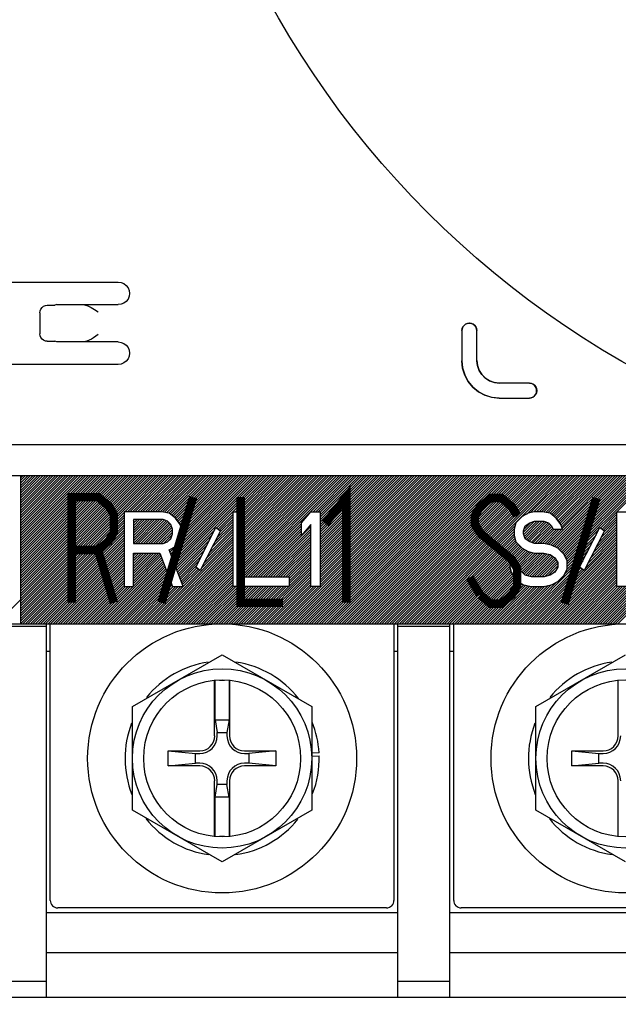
# Model space of a CAD drawing. Extents: x 26 to 410, y 32 to 287.
# Tile 24 of 41: x 237 to 252, y 83 to 106. Entities that reach past the tile are written whole.
import ezdxf

# ---------------------------------------------------------------- set-up
doc = ezdxf.new("R2010")
doc.units = 0
doc.header["$LTSCALE"] = 23.1
doc.layers.get('0').update_dxf_attribs({"linetype": 'CONTINUOUS'})
for name, color, linetype in [('ALL_CURVE', 7, 'CONTINUOUS'), ('ALL_DIM', 7, 'CONTINUOUS'), ('ALL_FEATURES', 7, 'CONTINUOUS'), ('ALL_NOTE', 7, 'CONTINUOUS')]:
    doc.layers.add(name, color=color, linetype=linetype)
doc.dimstyles.get("Standard").update_dxf_attribs({"dimtxt": 2.5, "dimasz": 2.5, "dimexe": 1.25, "dimexo": 0.625, "dimtad": 1, "dimcen": 2.5, "dimazin": 3, "dimtfac": 1, "dimtmove": 0, "dimatfit": 3})

# ---------------------------------------------------------------- blocks, each defined once
blk = doc.blocks.new('_OPEN')
at = {"color": 0, "linetype": 'BYBLOCK'}
for p, q in [((0, 0), (-1, 0.25)), ((-1, -0.25), (0, 0)), ((-1, 0), (0, 0))]:
    blk.add_line(p, q, dxfattribs=at)
blk = doc.blocks.new('*D23')
at = {"layer": 'ALL_DIM', "color": 2, "linetype": 'CONTINUOUS'}
for p, q in [((194.674, 98.467), (194.674, 61.552)), ((203.513, 98.467), (203.513, 95.715)), ((203.513, 91.92), (203.513, 61.552)), ((194.674, 62.552), (189.674, 62.552)), ((189.674, 62.552), (199.094, 62.552)), ((243.223, 62.552), (199.094, 62.552)), ((203.513, 62.552), (243.223, 62.552))]:
    blk.add_line(p, q, dxfattribs=at)
at = {"layer": 'ALL_DIM', "color": 2, "linetype": 'CONTINUOUS', "xscale": 2, "yscale": 2, "zscale": 2}
blk.add_blockref('_OPEN', (194.674, 62.552), dxfattribs=at)
at = {"layer": 'ALL_DIM', "color": 2, "linetype": 'CONTINUOUS', "xscale": 2, "yscale": 2, "zscale": 2, "rotation": 180}
blk.add_blockref('_OPEN', (203.513, 62.552), dxfattribs=at)
blk = doc.blocks.new('*D27')
at = {"layer": 'ALL_DIM', "color": 2, "linetype": 'CONTINUOUS'}
for p, q in [((204.043, 87.506), (204.043, 49.552)), ((261.319, 87.506), (261.319, 49.552)), ((204.043, 50.552), (232.681, 50.552)), ((261.319, 50.552), (232.681, 50.552))]:
    blk.add_line(p, q, dxfattribs=at)
at = {"layer": 'ALL_DIM', "color": 2, "linetype": 'CONTINUOUS', "xscale": 2, "yscale": 2, "zscale": 2, "rotation": 180}
blk.add_blockref('_OPEN', (204.043, 50.552), dxfattribs=at)
at = {"layer": 'ALL_DIM', "color": 2, "linetype": 'CONTINUOUS', "xscale": 2, "yscale": 2, "zscale": 2}
blk.add_blockref('_OPEN', (261.319, 50.552), dxfattribs=at)
blk = doc.blocks.new('*D31')
at = {"layer": 'ALL_DIM', "color": 2, "linetype": 'CONTINUOUS'}
for p, q in [((186.719, 77.718), (186.719, 124.475)), ((247.106, 112.028), (247.106, 124.475)), ((186.719, 123.475), (216.913, 123.475)), ((247.106, 123.475), (216.913, 123.475))]:
    blk.add_line(p, q, dxfattribs=at)
at = {"layer": 'ALL_DIM', "color": 2, "linetype": 'CONTINUOUS', "xscale": 2, "yscale": 2, "zscale": 2, "rotation": 180}
blk.add_blockref('_OPEN', (186.719, 123.475), dxfattribs=at)
at = {"layer": 'ALL_DIM', "color": 2, "linetype": 'CONTINUOUS', "xscale": 2, "yscale": 2, "zscale": 2}
blk.add_blockref('_OPEN', (247.106, 123.475), dxfattribs=at)

msp = doc.modelspace()

# ---------------------------------------------------------------- linework, layer by layer
at = {"color": 7, "linetype": 'CONTINUOUS'}
for p, q in [((236.835, 91.635), (238.073, 91.635)), ((238.073, 82.85), (238.073, 91.688)), ((238.161, 85.148), (238.161, 91.688)), ((246.293, 91.688), (246.293, 85.148)), ((246.381, 82.85), (246.381, 91.688)), ((246.381, 91.635), (247.619, 91.635)), ((247.619, 82.85), (247.619, 91.688)), ((247.707, 85.148), (247.707, 91.688)), ((238.161, 91.034), (238.073, 91.034)), ((240.106, 89.731), (242.227, 90.956)), ((242.227, 90.956), (244.348, 89.731)), ((246.381, 91.034), (246.293, 91.034)), ((247.707, 91.034), (247.619, 91.034)), ((249.652, 89.731), (251.773, 90.956)), ((242.05, 89.037), (242.05, 90.354)), ((242.063, 89.421), (242.063, 90.354)), ((242.168, 90.354), (242.286, 90.354)), ((242.391, 90.354), (242.391, 89.421)), ((242.404, 90.354), (242.404, 89.037)), ((251.596, 89.037), (251.596, 90.354)), ((240.106, 87.282), (240.106, 89.731)), ((244.348, 89.731), (244.348, 87.282)), ((249.652, 87.282), (249.652, 89.731)), ((242.063, 89.421), (242.391, 89.421)), ((242.063, 89.421), (242.112, 89.121)), ((242.391, 89.421), (242.342, 89.121)), ((242.112, 89.121), (242.342, 89.121)), ((242.112, 89.037), (242.112, 89.121)), ((242.342, 89.121), (242.342, 89.037)), ((240.954, 88.683), (241.697, 88.683)), ((240.954, 88.683), (241.598, 88.622)), ((240.954, 88.33), (240.954, 88.683)), ((241.598, 88.622), (241.697, 88.622)), ((241.598, 88.391), (241.598, 88.622)), ((242.757, 88.683), (243.5, 88.683)), ((242.757, 88.622), (242.856, 88.622)), ((243.5, 88.683), (242.856, 88.622)), ((242.856, 88.622), (242.856, 88.391)), ((243.5, 88.683), (243.5, 88.33)), ((244.521, 88.638), (244.348, 88.631)), ((244.348, 88.56), (244.524, 88.567)), ((250.5, 88.683), (251.243, 88.683)), ((250.5, 88.683), (251.144, 88.622)), ((250.5, 88.33), (250.5, 88.683)), ((251.144, 88.622), (251.243, 88.622)), ((251.144, 88.391), (251.144, 88.622)), ((240.954, 88.33), (241.598, 88.391)), ((241.697, 88.33), (240.954, 88.33)), ((241.697, 88.391), (241.598, 88.391)), ((242.856, 88.391), (242.757, 88.391)), ((243.5, 88.33), (242.757, 88.33)), ((243.5, 88.33), (242.856, 88.391)), ((250.5, 88.33), (251.144, 88.391)), ((251.243, 88.33), (250.5, 88.33)), ((251.243, 88.391), (251.144, 88.391)), ((242.05, 86.659), (242.05, 87.976)), ((242.063, 87.592), (242.112, 87.892)), ((242.112, 87.892), (242.112, 87.976)), ((242.342, 87.892), (242.112, 87.892)), ((242.342, 87.976), (242.342, 87.892)), ((242.391, 87.592), (242.342, 87.892)), ((242.404, 87.976), (242.404, 86.659)), ((251.596, 86.659), (251.596, 87.976)), ((242.391, 87.592), (242.063, 87.592)), ((242.063, 86.659), (242.063, 87.592)), ((242.391, 87.592), (242.391, 86.659)), ((242.227, 86.057), (240.106, 87.282)), ((244.348, 87.282), (242.227, 86.057)), ((251.773, 86.057), (249.652, 87.282)), ((242.286, 86.659), (242.168, 86.659)), ((238.073, 84.865), (246.381, 84.865)), ((246.116, 84.971), (238.338, 84.971)), ((247.619, 84.865), (255.927, 84.865)), ((255.662, 84.971), (247.884, 84.971)), ((246.381, 83.91), (238.073, 83.91)), ((255.927, 83.91), (247.619, 83.91)), ((236.835, 83.239), (238.073, 83.239)), ((246.381, 83.239), (247.619, 83.239)), ((257.165, 82.85), (194.851, 82.85))]:
    msp.add_line(p, q, dxfattribs=at)
at = {"color": 2, "linetype": 'CONTINUOUS'}
msp.add_circle((262.623, 116.954), 21.974, dxfattribs=at)
at = {"color": 7, "linetype": 'CONTINUOUS'}
for centre, radius in [((242.227, 88.506), 3.182), ((251.773, 88.506), 3.182), ((242.227, 88.506), 2.121), ((251.773, 88.506), 2.121), ((242.227, 88.506), 1.856), ((251.773, 88.506), 1.856)]:
    msp.add_circle(centre, radius, dxfattribs=at)
for centre, radius, start, end in [((242.227, 88.506), 2.298, 98.1833, 141.1809), ((242.227, 88.506), 2.298, 38.0479, 81.7913), ((251.773, 88.506), 2.298, 98.1833, 141.1809), ((242.227, 88.506), 2.298, 158.808, 201.7454), ((242.227, 88.506), 2.298, 3.275, 21.9151), ((251.773, 88.506), 2.298, 158.808, 201.7454), ((241.697, 89.037), 0.415, 270, 360), ((241.697, 89.037), 0.354, 270, 360), ((242.757, 89.037), 0.415, 180, 270), ((242.757, 89.037), 0.354, 180, 270), ((251.243, 89.037), 0.415, 270, 360), ((251.243, 89.037), 0.354, 270, 360), ((242.227, 88.506), 2.298, 338.7611, 1.512), ((241.697, 87.976), 0.415, 0, 90), ((241.697, 87.976), 0.354, 0, 90), ((242.757, 87.976), 0.415, 90, 180), ((242.757, 87.976), 0.354, 90, 180), ((251.243, 87.976), 0.415, 0, 90), ((251.243, 87.976), 0.354, 0, 90), ((242.227, 88.506), 2.298, 218.3163, 262.0848), ((251.773, 88.506), 2.298, 218.3163, 262.0848), ((242.227, 88.506), 2.298, 278.0118, 321.179), ((238.338, 85.148), 0.177, 180, 270), ((246.116, 85.148), 0.177, 270, 360), ((247.884, 85.148), 0.177, 180, 270)]:
    msp.add_arc(centre, radius, start, end, dxfattribs=at)
at = {"layer": 'ALL_CURVE', "color": 7, "linetype": 'CONTINUOUS'}
for p, q in [((237.454, 95.189), (237.454, 91.688)), ((239.907, 94.34), (239.907, 92.572)), ((240.791, 94.34), (239.907, 94.34)), ((240.975, 94.302), (240.791, 94.34)), ((241.122, 94.19), (240.975, 94.302)), ((242.485, 92.572), (242.485, 94.34)), ((242.485, 94.34), (242.706, 94.34)), ((242.706, 94.34), (242.706, 92.798)), ((244.105, 94.077), (244.326, 94.34)), ((244.326, 94.34), (244.547, 94.34)), ((244.547, 94.34), (244.547, 92.572)), ((249.471, 94.302), (249.324, 94.227)), ((249.619, 94.34), (249.471, 94.302)), ((249.803, 94.34), (249.619, 94.34)), ((249.987, 94.302), (249.803, 94.34)), ((250.134, 94.19), (249.987, 94.302)), ((251.57, 94.34), (251.791, 94.34)), ((251.57, 92.572), (251.57, 94.34)), ((240.128, 94.152), (240.128, 93.588)), ((240.828, 94.152), (240.128, 94.152)), ((240.938, 94.114), (240.828, 94.152)), ((241.012, 94.039), (240.938, 94.114)), ((241.233, 94.039), (241.122, 94.19)), ((244.105, 93.776), (244.105, 94.077)), ((249.177, 94.077), (249.14, 93.926)), ((249.324, 94.227), (249.177, 94.077)), ((249.398, 94.002), (249.508, 94.077)), ((249.508, 94.077), (249.619, 94.114)), ((249.619, 94.114), (249.839, 94.114)), ((249.839, 94.114), (249.95, 94.077)), ((249.95, 94.077), (250.024, 94.002)), ((250.245, 94.039), (250.134, 94.19)), ((241.049, 93.926), (241.012, 94.039)), ((241.049, 93.814), (241.049, 93.926)), ((241.27, 93.926), (241.233, 94.039)), ((241.27, 93.776), (241.27, 93.926)), ((241.601, 93.024), (242.08, 93.964)), ((242.19, 93.889), (241.711, 92.948)), ((242.08, 93.964), (242.19, 93.889)), ((244.326, 94.039), (244.105, 93.776)), ((244.326, 92.572), (244.326, 94.039)), ((249.14, 93.926), (249.14, 93.776)), ((249.361, 93.889), (249.398, 94.002)), ((249.361, 93.814), (249.361, 93.889)), ((250.024, 94.002), (250.06, 93.926)), ((250.06, 93.926), (250.281, 93.926)), ((250.281, 93.926), (250.245, 94.039)), ((250.687, 93.024), (251.165, 93.964)), ((251.276, 93.889), (250.797, 92.948)), ((251.165, 93.964), (251.276, 93.889)), ((240.828, 93.588), (240.938, 93.625)), ((240.938, 93.625), (241.012, 93.701)), ((241.012, 93.701), (241.049, 93.814)), ((241.122, 93.513), (241.233, 93.663)), ((241.233, 93.663), (241.27, 93.776)), ((249.14, 93.776), (249.177, 93.625)), ((249.177, 93.625), (249.324, 93.475)), ((249.398, 93.701), (249.361, 93.814)), ((249.508, 93.625), (249.398, 93.701)), ((249.619, 93.588), (249.508, 93.625)), ((240.128, 93.588), (240.828, 93.588)), ((240.975, 93.437), (241.122, 93.513)), ((241.306, 92.572), (240.975, 93.437)), ((249.324, 93.475), (249.471, 93.4)), ((249.471, 93.4), (249.619, 93.362)), ((249.839, 93.588), (249.619, 93.588)), ((250.024, 93.55), (249.839, 93.588)), ((250.171, 93.475), (250.024, 93.55)), ((250.318, 93.325), (250.171, 93.475)), ((240.128, 93.362), (240.754, 93.362)), ((240.128, 92.572), (240.128, 93.362)), ((240.754, 93.362), (241.049, 92.572)), ((249.619, 93.362), (249.839, 93.362)), ((249.839, 93.362), (249.987, 93.325)), ((249.987, 93.325), (250.097, 93.249)), ((250.097, 93.249), (250.171, 93.137)), ((250.171, 93.137), (250.171, 93.024)), ((250.392, 93.174), (250.318, 93.325)), ((250.392, 92.986), (250.392, 93.174)), ((241.711, 92.948), (241.601, 93.024)), ((249.25, 93.061), (249.029, 93.061)), ((249.029, 93.061), (249.066, 92.911)), ((249.066, 92.911), (249.177, 92.723)), ((249.287, 92.948), (249.25, 93.061)), ((249.398, 92.836), (249.287, 92.948)), ((250.097, 92.911), (249.987, 92.836)), ((250.171, 93.024), (250.097, 92.911)), ((250.318, 92.836), (250.392, 92.986)), ((250.797, 92.948), (250.687, 93.024)), ((242.706, 92.798), (243.811, 92.798)), ((243.811, 92.798), (243.811, 92.572)), ((249.177, 92.723), (249.361, 92.61)), ((249.545, 92.798), (249.398, 92.836)), ((249.839, 92.798), (249.545, 92.798)), ((249.987, 92.836), (249.839, 92.798)), ((250.024, 92.61), (250.171, 92.685)), ((250.171, 92.685), (250.318, 92.836)), ((239.907, 92.572), (240.128, 92.572)), ((241.049, 92.572), (241.306, 92.572)), ((243.811, 92.572), (242.485, 92.572)), ((244.547, 92.572), (244.326, 92.572)), ((249.361, 92.61), (249.545, 92.572)), ((249.545, 92.572), (249.839, 92.572)), ((249.839, 92.572), (250.024, 92.61)), ((252.896, 92.572), (251.57, 92.572)), ((218.362, 91.688), (264.766, 91.688))]:
    msp.add_line(p, q, dxfattribs=at)
at = {"layer": 'ALL_CURVE', "color": 2, "linetype": 'CONTINUOUS'}
for p, q in [((237.454, 95.133), (237.509, 95.189)), ((237.454, 95.074), (237.569, 95.189)), ((237.454, 95.015), (237.628, 95.189)), ((237.454, 94.955), (237.687, 95.189)), ((237.454, 94.896), (237.747, 95.189)), ((237.454, 94.836), (237.806, 95.189)), ((237.454, 94.777), (237.866, 95.189)), ((237.454, 94.718), (237.925, 95.189)), ((237.454, 94.658), (237.984, 95.189)), ((237.454, 94.599), (238.044, 95.189)), ((237.454, 94.539), (238.103, 95.189)), ((237.454, 94.48), (238.163, 95.189)), ((237.454, 94.421), (238.222, 95.189)), ((237.454, 94.361), (238.281, 95.189)), ((237.454, 94.302), (238.341, 95.189)), ((237.454, 94.243), (238.4, 95.189)), ((237.454, 94.183), (238.46, 95.189)), ((237.454, 94.124), (238.519, 95.189)), ((237.454, 94.064), (238.578, 95.189)), ((237.454, 94.005), (238.638, 95.189)), ((237.454, 93.946), (238.697, 95.189)), ((237.454, 93.886), (238.757, 95.189)), ((237.454, 93.827), (238.816, 95.189)), ((237.454, 93.767), (238.875, 95.189)), ((237.454, 93.708), (238.935, 95.189)), ((237.454, 93.649), (238.994, 95.189)), ((237.454, 93.589), (239.054, 95.189)), ((237.454, 93.53), (239.113, 95.189)), ((237.454, 93.47), (239.172, 95.189)), ((237.454, 93.411), (239.232, 95.189)), ((237.454, 93.352), (239.291, 95.189)), ((237.454, 93.292), (239.351, 95.189)), ((237.454, 93.233), (239.41, 95.189)), ((237.454, 93.173), (239.469, 95.189)), ((237.454, 93.114), (239.529, 95.189)), ((237.454, 93.055), (239.588, 95.189)), ((237.454, 92.995), (239.648, 95.189)), ((237.454, 92.936), (239.707, 95.189)), ((237.454, 92.876), (239.766, 95.189)), ((237.454, 92.817), (239.826, 95.189)), ((237.454, 92.758), (239.885, 95.189)), ((237.454, 92.698), (239.945, 95.189)), ((237.454, 92.639), (240.004, 95.189)), ((237.454, 92.579), (240.063, 95.189)), ((237.454, 92.52), (240.123, 95.189)), ((237.454, 92.461), (240.182, 95.189)), ((237.454, 92.401), (240.241, 95.189)), ((237.454, 92.342), (240.301, 95.189)), ((237.454, 92.282), (240.36, 95.189)), ((237.454, 92.223), (240.42, 95.189)), ((237.454, 92.164), (240.479, 95.189)), ((237.454, 92.104), (240.538, 95.189)), ((237.454, 92.045), (240.598, 95.189)), ((237.454, 91.985), (240.657, 95.189)), ((237.454, 91.926), (240.717, 95.189)), ((239.928, 94.34), (240.776, 95.189)), ((239.987, 94.34), (240.835, 95.189)), ((240.046, 94.34), (240.895, 95.189)), ((240.106, 94.34), (240.954, 95.189)), ((240.165, 94.34), (241.014, 95.189)), ((240.225, 94.34), (241.073, 95.189)), ((240.284, 94.34), (241.132, 95.189)), ((240.343, 94.34), (241.192, 95.189)), ((240.403, 94.34), (241.251, 95.189)), ((240.462, 94.34), (241.311, 95.189)), ((240.522, 94.34), (241.37, 95.189)), ((240.581, 94.34), (241.429, 95.189)), ((240.64, 94.34), (241.489, 95.189)), ((240.7, 94.34), (241.548, 95.189)), ((240.759, 94.34), (241.608, 95.189)), ((240.814, 94.335), (241.667, 95.189)), ((240.863, 94.325), (241.726, 95.189)), ((240.912, 94.315), (241.786, 95.189)), ((240.962, 94.305), (241.845, 95.189)), ((241, 94.284), (241.905, 95.189)), ((241.011, 93.344), (242.855, 95.189)), ((241.027, 93.301), (242.914, 95.189)), ((241.033, 94.258), (241.964, 95.189)), ((241.043, 93.258), (242.974, 95.189)), ((241.06, 93.215), (243.033, 95.189)), ((241.067, 94.232), (242.023, 95.189)), ((241.076, 93.172), (243.093, 95.189)), ((241.093, 93.13), (243.152, 95.189)), ((241.1, 94.206), (242.083, 95.189)), ((241.109, 93.087), (243.211, 95.189)), ((241.126, 93.044), (243.271, 95.189)), ((241.129, 93.523), (242.796, 95.189)), ((241.131, 94.178), (242.142, 95.189)), ((241.156, 94.143), (242.202, 95.189)), ((241.181, 94.109), (242.261, 95.189)), ((241.207, 94.075), (242.32, 95.189)), ((241.232, 94.041), (242.38, 95.189)), ((241.243, 93.696), (242.736, 95.189)), ((241.247, 93.996), (242.439, 95.189)), ((241.261, 93.951), (242.499, 95.189)), ((241.27, 93.9), (242.558, 95.189)), ((241.27, 93.841), (242.617, 95.189)), ((241.27, 93.781), (242.677, 95.189)), ((242.095, 93.954), (243.33, 95.189)), ((242.541, 94.34), (243.39, 95.189)), ((242.6, 94.34), (243.449, 95.189)), ((242.66, 94.34), (243.508, 95.189)), ((242.706, 94.327), (243.568, 95.189)), ((242.706, 94.267), (243.627, 95.189)), ((242.706, 94.208), (243.687, 95.189)), ((242.706, 94.149), (243.746, 95.189)), ((242.706, 94.089), (243.805, 95.189)), ((242.706, 94.03), (243.865, 95.189)), ((242.706, 93.97), (243.924, 95.189)), ((242.706, 93.911), (243.983, 95.189)), ((242.706, 93.852), (244.043, 95.189)), ((242.706, 93.792), (244.102, 95.189)), ((242.706, 93.733), (244.162, 95.189)), ((242.706, 93.673), (244.221, 95.189)), ((242.706, 93.614), (244.28, 95.189)), ((242.706, 93.555), (244.34, 95.189)), ((242.706, 93.495), (244.399, 95.189)), ((242.706, 93.436), (244.459, 95.189)), ((242.706, 93.376), (244.518, 95.189)), ((242.706, 93.317), (244.577, 95.189)), ((242.706, 93.258), (244.637, 95.189)), ((242.706, 93.198), (244.696, 95.189)), ((242.706, 93.139), (244.756, 95.189)), ((242.706, 93.079), (244.815, 95.189)), ((242.706, 93.02), (244.874, 95.189)), ((242.706, 92.961), (244.934, 95.189)), ((242.706, 92.901), (244.993, 95.189)), ((242.706, 92.842), (245.053, 95.189)), ((242.721, 92.798), (245.112, 95.189)), ((242.781, 92.798), (245.171, 95.189)), ((243.691, 91.688), (247.191, 95.189)), ((243.75, 91.688), (247.25, 95.189)), ((243.81, 91.688), (247.31, 95.189)), ((243.869, 91.688), (247.369, 95.189)), ((243.928, 91.688), (247.429, 95.189)), ((243.988, 91.688), (247.488, 95.189)), ((244.047, 91.688), (247.547, 95.189)), ((244.107, 91.688), (247.607, 95.189)), ((244.166, 91.688), (247.666, 95.189)), ((244.225, 91.688), (247.726, 95.189)), ((244.285, 91.688), (247.785, 95.189)), ((244.344, 91.688), (247.844, 95.189)), ((244.382, 94.34), (245.231, 95.189)), ((244.404, 91.688), (247.904, 95.189)), ((244.442, 94.34), (245.29, 95.189)), ((244.463, 91.688), (247.963, 95.189)), ((244.501, 94.34), (245.35, 95.189)), ((244.522, 91.688), (248.022, 95.189)), ((244.547, 94.327), (245.409, 95.189)), ((244.547, 94.267), (245.468, 95.189)), ((244.547, 94.208), (245.528, 95.189)), ((244.547, 94.149), (245.587, 95.189)), ((244.547, 94.089), (245.647, 95.189)), ((244.547, 94.03), (245.706, 95.189)), ((244.547, 93.97), (245.765, 95.189)), ((244.547, 93.911), (245.825, 95.189)), ((244.547, 93.852), (245.884, 95.189)), ((244.547, 93.792), (245.944, 95.189)), ((244.547, 93.733), (246.003, 95.189)), ((244.547, 93.673), (246.062, 95.189)), ((244.547, 93.614), (246.122, 95.189)), ((244.547, 93.555), (246.181, 95.189)), ((244.547, 93.495), (246.241, 95.189)), ((244.547, 93.436), (246.3, 95.189)), ((244.547, 93.376), (246.359, 95.189)), ((244.547, 93.317), (246.419, 95.189)), ((244.547, 93.258), (246.478, 95.189)), ((244.547, 93.198), (246.538, 95.189)), ((244.547, 93.139), (246.597, 95.189)), ((244.547, 93.08), (246.656, 95.189)), ((244.547, 93.02), (246.716, 95.189)), ((244.547, 92.961), (246.775, 95.189)), ((244.547, 92.901), (246.835, 95.189)), ((244.547, 92.842), (246.894, 95.189)), ((244.547, 92.783), (246.953, 95.189)), ((244.547, 92.723), (247.013, 95.189)), ((244.547, 92.664), (247.072, 95.189)), ((244.547, 92.604), (247.132, 95.189)), ((244.582, 91.688), (248.082, 95.189)), ((244.641, 91.688), (248.141, 95.189)), ((244.701, 91.688), (248.201, 95.189)), ((244.76, 91.688), (248.26, 95.189)), ((244.819, 91.688), (248.319, 95.189)), ((244.879, 91.688), (248.379, 95.189)), ((244.938, 91.688), (248.438, 95.189)), ((244.997, 91.688), (248.498, 95.189)), ((245.057, 91.688), (248.557, 95.189)), ((245.116, 91.688), (248.616, 95.189)), ((245.176, 91.688), (248.676, 95.189)), ((245.235, 91.688), (248.735, 95.189)), ((245.294, 91.688), (248.795, 95.189)), ((245.354, 91.688), (248.854, 95.189)), ((245.413, 91.688), (248.913, 95.189)), ((245.473, 91.688), (248.973, 95.189)), ((245.532, 91.688), (249.032, 95.189)), ((245.591, 91.688), (249.092, 95.189)), ((245.651, 91.688), (249.151, 95.189)), ((245.71, 91.688), (249.21, 95.189)), ((245.77, 91.688), (249.27, 95.189)), ((245.829, 91.688), (249.329, 95.189)), ((245.888, 91.688), (249.389, 95.189)), ((245.948, 91.688), (249.448, 95.189)), ((246.007, 91.688), (249.507, 95.189)), ((246.067, 91.688), (249.567, 95.189)), ((246.126, 91.688), (249.626, 95.189)), ((246.185, 91.688), (249.686, 95.189)), ((246.245, 91.688), (249.745, 95.189)), ((246.304, 91.688), (249.804, 95.189)), ((246.364, 91.688), (249.864, 95.189)), ((246.423, 91.688), (249.923, 95.189)), ((246.482, 91.688), (249.983, 95.189)), ((246.542, 91.688), (250.042, 95.189)), ((246.601, 91.688), (250.101, 95.189)), ((246.661, 91.688), (250.161, 95.189)), ((246.72, 91.688), (250.22, 95.189)), ((246.779, 91.688), (250.28, 95.189)), ((249.434, 94.283), (250.339, 95.189)), ((249.526, 94.317), (250.398, 95.189)), ((249.606, 94.337), (250.458, 95.189)), ((249.669, 94.34), (250.517, 95.189)), ((249.728, 94.34), (250.577, 95.189)), ((249.787, 94.34), (250.636, 95.189)), ((249.839, 94.333), (250.695, 95.189)), ((249.889, 94.323), (250.755, 95.189)), ((249.938, 94.312), (250.814, 95.189)), ((249.961, 93.563), (251.586, 95.189)), ((249.987, 94.302), (250.874, 95.189)), ((250.01, 93.553), (251.646, 95.189)), ((250.021, 94.276), (250.933, 95.189)), ((250.052, 93.536), (251.705, 95.189)), ((250.054, 94.251), (250.992, 95.189)), ((250.088, 94.225), (251.052, 95.189)), ((250.091, 93.516), (251.765, 95.189)), ((250.122, 94.199), (251.111, 95.189)), ((250.131, 93.496), (251.824, 95.189)), ((250.15, 94.168), (251.171, 95.189)), ((250.17, 93.475), (251.883, 95.189)), ((250.175, 94.134), (251.23, 95.189)), ((250.2, 94.1), (251.289, 95.189)), ((250.2, 93.446), (251.943, 95.189)), ((250.225, 94.065), (251.349, 95.189)), ((250.229, 93.416), (252.002, 95.189)), ((250.248, 94.029), (251.408, 95.189)), ((250.258, 93.386), (252.061, 95.189)), ((250.263, 93.984), (251.468, 95.189)), ((250.277, 93.939), (251.527, 95.189)), ((250.288, 93.356), (252.121, 95.189)), ((250.317, 93.326), (252.18, 95.189)), ((250.337, 93.286), (252.24, 95.189)), ((250.357, 93.246), (252.299, 95.189)), ((250.376, 93.206), (252.358, 95.189)), ((251.182, 93.953), (252.418, 95.189)), ((237.454, 91.867), (239.907, 94.319)), ((237.454, 91.807), (239.907, 94.26)), ((237.454, 91.748), (239.907, 94.201)), ((237.454, 91.688), (239.907, 94.141)), ((237.513, 91.688), (239.907, 94.082)), ((240.128, 94.125), (240.155, 94.152)), ((240.128, 94.065), (240.215, 94.152)), ((240.128, 94.006), (240.274, 94.152)), ((240.128, 93.946), (240.333, 94.152)), ((240.128, 93.887), (240.393, 94.152)), ((240.128, 93.828), (240.452, 94.152)), ((240.128, 93.768), (240.512, 94.152)), ((240.128, 93.709), (240.571, 94.152)), ((240.128, 93.649), (240.63, 94.152)), ((240.128, 93.59), (240.69, 94.152)), ((240.185, 93.588), (240.749, 94.152)), ((240.244, 93.588), (240.809, 94.152)), ((240.304, 93.588), (240.858, 94.142)), ((240.363, 93.588), (240.902, 94.127)), ((240.423, 93.588), (240.944, 94.109)), ((240.482, 93.588), (240.973, 94.079)), ((242.11, 93.731), (242.485, 94.106)), ((242.13, 93.929), (242.485, 94.284)), ((242.166, 93.905), (242.485, 94.225)), ((242.171, 93.852), (242.485, 94.165)), ((249.361, 93.854), (249.621, 94.114)), ((249.365, 93.799), (249.681, 94.114)), ((249.373, 93.925), (249.532, 94.085)), ((249.38, 93.754), (249.74, 94.114)), ((249.395, 93.71), (249.799, 94.114)), ((249.426, 93.681), (249.854, 94.11)), ((249.461, 93.657), (249.898, 94.094)), ((249.496, 93.633), (249.942, 94.079)), ((251.193, 93.726), (251.57, 94.104)), ((251.217, 93.929), (251.57, 94.282)), ((251.253, 93.905), (251.57, 94.222)), ((251.255, 93.847), (251.57, 94.163)), ((237.573, 91.688), (239.907, 94.022)), ((237.632, 91.688), (239.907, 93.963)), ((237.692, 91.688), (239.907, 93.904)), ((237.751, 91.688), (239.907, 93.844)), ((240.541, 93.588), (241.002, 94.049)), ((240.601, 93.588), (241.022, 94.009)), ((240.66, 93.588), (241.036, 93.964)), ((240.72, 93.588), (241.049, 93.917)), ((240.779, 93.588), (241.049, 93.857)), ((241.142, 93.001), (242.053, 93.912)), ((241.863, 93.247), (242.485, 93.868)), ((241.925, 93.368), (242.485, 93.928)), ((241.986, 93.489), (242.485, 93.987)), ((242.048, 93.61), (242.485, 94.046)), ((242.84, 92.798), (244.105, 94.063)), ((242.9, 92.798), (244.105, 94.004)), ((242.959, 92.798), (244.105, 93.944)), ((243.018, 92.798), (244.105, 93.885)), ((243.137, 92.798), (244.326, 93.987)), ((243.197, 92.798), (244.326, 93.928)), ((243.256, 92.798), (244.326, 93.868)), ((246.839, 91.688), (249.16, 94.01)), ((246.898, 91.688), (249.141, 93.931)), ((246.958, 91.688), (249.14, 93.871)), ((249.538, 93.615), (249.974, 94.052)), ((249.582, 93.6), (250.004, 94.022)), ((249.629, 93.588), (250.03, 93.989)), ((249.689, 93.588), (250.049, 93.949)), ((249.748, 93.588), (250.086, 93.926)), ((249.807, 93.588), (250.146, 93.926)), ((249.862, 93.583), (250.205, 93.926)), ((249.911, 93.573), (250.265, 93.926)), ((250.392, 93.163), (251.136, 93.907)), ((250.947, 93.242), (251.57, 93.866)), ((251.008, 93.363), (251.57, 93.925)), ((251.07, 93.484), (251.57, 93.985)), ((251.131, 93.605), (251.57, 94.044)), ((237.81, 91.688), (239.907, 93.785)), ((237.87, 91.688), (239.907, 93.725)), ((237.929, 91.688), (239.907, 93.666)), ((237.989, 91.688), (239.907, 93.607)), ((240.483, 91.688), (242.485, 93.69)), ((240.543, 91.688), (242.485, 93.631)), ((240.844, 93.593), (241.041, 93.79)), ((240.934, 93.624), (241.012, 93.702)), ((241.159, 92.958), (241.991, 93.79)), ((241.175, 92.915), (241.93, 93.669)), ((241.74, 93.005), (242.485, 93.749)), ((241.802, 93.126), (242.485, 93.809)), ((243.078, 92.798), (244.105, 93.825)), ((243.315, 92.798), (244.326, 93.809)), ((243.375, 92.798), (244.326, 93.749)), ((243.434, 92.798), (244.326, 93.69)), ((243.494, 92.798), (244.326, 93.631)), ((247.017, 91.688), (249.14, 93.811)), ((247.076, 91.688), (249.144, 93.757)), ((247.136, 91.688), (249.156, 93.709)), ((247.195, 91.688), (249.168, 93.661)), ((247.255, 91.688), (249.184, 93.618)), ((249.571, 91.688), (251.57, 93.688)), ((249.63, 91.688), (251.57, 93.628)), ((250.392, 93.103), (251.075, 93.786)), ((250.392, 93.044), (251.013, 93.665)), ((250.823, 93), (251.57, 93.747)), ((250.885, 93.121), (251.57, 93.807)), ((238.048, 91.688), (239.907, 93.547)), ((238.107, 91.688), (239.907, 93.488)), ((238.167, 91.688), (239.907, 93.428)), ((238.226, 91.688), (239.907, 93.369)), ((240.602, 91.688), (242.485, 93.571)), ((240.662, 91.688), (242.485, 93.512)), ((240.721, 91.688), (242.485, 93.452)), ((240.78, 91.688), (242.485, 93.393)), ((240.978, 93.43), (240.995, 93.448)), ((240.994, 93.387), (241.117, 93.51)), ((241.192, 92.872), (241.868, 93.548)), ((241.208, 92.829), (241.807, 93.427)), ((243.553, 92.798), (244.326, 93.571)), ((243.612, 92.798), (244.326, 93.512)), ((243.672, 92.798), (244.326, 93.452)), ((243.731, 92.798), (244.326, 93.393)), ((247.314, 91.688), (249.213, 93.588)), ((247.373, 91.688), (249.243, 93.558)), ((247.433, 91.688), (249.272, 93.528)), ((247.492, 91.688), (249.302, 93.498)), ((247.552, 91.688), (249.333, 93.47)), ((247.611, 91.688), (249.373, 93.45)), ((249.043, 93.061), (249.412, 93.43)), ((249.103, 93.061), (249.451, 93.41)), ((249.162, 93.061), (249.495, 93.394)), ((249.221, 93.061), (249.542, 93.382)), ((249.258, 93.038), (249.589, 93.37)), ((249.69, 91.688), (251.57, 93.569)), ((249.749, 91.688), (251.57, 93.51)), ((249.809, 91.688), (251.57, 93.45)), ((249.868, 91.688), (251.57, 93.391)), ((250.333, 92.867), (250.89, 93.423)), ((250.39, 92.983), (250.952, 93.544)), ((238.286, 91.688), (239.907, 93.31)), ((238.345, 91.688), (239.907, 93.25)), ((238.404, 91.688), (239.907, 93.191)), ((239.295, 91.688), (240.812, 93.205)), ((239.355, 91.688), (240.829, 93.162)), ((240.128, 93.352), (240.138, 93.362)), ((240.128, 93.293), (240.197, 93.362)), ((240.128, 93.234), (240.256, 93.362)), ((240.128, 93.174), (240.316, 93.362)), ((240.128, 93.115), (240.375, 93.362)), ((240.128, 93.055), (240.435, 93.362)), ((240.128, 92.996), (240.494, 93.362)), ((240.128, 92.937), (240.553, 93.362)), ((240.128, 92.877), (240.613, 93.362)), ((240.128, 92.818), (240.672, 93.362)), ((240.128, 92.758), (240.732, 93.362)), ((240.128, 92.699), (240.764, 93.335)), ((240.128, 92.64), (240.78, 93.292)), ((240.128, 92.58), (240.796, 93.249)), ((240.84, 91.688), (242.485, 93.334)), ((240.899, 91.688), (242.485, 93.274)), ((240.958, 91.688), (242.485, 93.215)), ((241.018, 91.688), (242.485, 93.155)), ((241.224, 92.786), (241.745, 93.306)), ((241.241, 92.743), (241.683, 93.185)), ((243.791, 92.798), (244.326, 93.334)), ((243.811, 92.759), (244.326, 93.274)), ((243.811, 92.699), (244.326, 93.215)), ((243.811, 92.64), (244.326, 93.156)), ((249.215, 91.688), (250.828, 93.302)), ((249.272, 92.993), (249.641, 93.362)), ((249.274, 91.688), (250.767, 93.181)), ((249.287, 92.949), (249.7, 93.362)), ((249.316, 92.919), (249.76, 93.362)), ((249.346, 92.889), (249.819, 93.362)), ((249.375, 92.859), (249.871, 93.354)), ((249.409, 92.833), (249.918, 93.342)), ((249.456, 92.821), (249.965, 93.33)), ((249.503, 92.809), (250.006, 93.311)), ((249.552, 92.798), (250.041, 93.287)), ((249.611, 92.798), (250.077, 93.263)), ((249.671, 92.798), (250.107, 93.234)), ((249.73, 92.798), (250.131, 93.198)), ((249.79, 92.798), (250.154, 93.162)), ((249.927, 91.688), (251.57, 93.331)), ((249.987, 91.688), (251.57, 93.272)), ((250.046, 91.688), (251.57, 93.213)), ((250.106, 91.688), (251.57, 93.153)), ((238.464, 91.688), (239.907, 93.131)), ((238.523, 91.688), (239.907, 93.072)), ((238.583, 91.688), (239.907, 93.013)), ((238.642, 91.688), (239.907, 92.953)), ((239.414, 91.688), (240.845, 93.119)), ((239.474, 91.688), (240.861, 93.076)), ((239.533, 91.688), (240.877, 93.032)), ((239.592, 91.688), (240.893, 92.989)), ((239.652, 91.688), (240.909, 92.946)), ((239.711, 91.688), (240.925, 92.903)), ((240.424, 91.688), (241.695, 92.96)), ((241.077, 91.688), (242.485, 93.096)), ((241.137, 91.688), (242.485, 93.037)), ((241.196, 91.688), (242.485, 92.977)), ((241.255, 91.688), (242.485, 92.918)), ((241.257, 92.7), (241.622, 93.064)), ((241.274, 92.657), (241.624, 93.008)), ((241.29, 92.614), (241.66, 92.984)), ((242.978, 91.688), (244.326, 93.037)), ((243.037, 91.688), (244.326, 92.977)), ((243.097, 91.688), (244.326, 92.918)), ((243.811, 92.581), (244.326, 93.096)), ((247.67, 91.688), (249.032, 93.05)), ((247.73, 91.688), (249.044, 93.002)), ((247.789, 91.688), (249.055, 92.955)), ((247.849, 91.688), (249.068, 92.908)), ((249.333, 91.688), (250.705, 93.06)), ((249.393, 91.688), (250.711, 93.007)), ((249.452, 91.688), (250.747, 92.983)), ((249.512, 91.688), (250.782, 92.959)), ((249.852, 92.801), (250.171, 93.12)), ((249.932, 92.822), (250.171, 93.06)), ((250.045, 92.875), (250.129, 92.959)), ((250.165, 91.688), (251.57, 93.094)), ((250.224, 91.688), (251.57, 93.034)), ((250.284, 91.688), (251.57, 92.975)), ((250.343, 91.688), (251.57, 92.916)), ((238.701, 91.688), (239.907, 92.894)), ((238.761, 91.688), (239.907, 92.834)), ((238.82, 91.688), (239.907, 92.775)), ((238.88, 91.688), (239.907, 92.716)), ((239.771, 91.688), (240.941, 92.859)), ((239.83, 91.688), (240.958, 92.816)), ((239.889, 91.688), (240.974, 92.773)), ((239.949, 91.688), (240.99, 92.73)), ((240.008, 91.688), (241.006, 92.686)), ((241.315, 91.688), (242.485, 92.858)), ((241.374, 91.688), (242.485, 92.799)), ((241.434, 91.688), (242.485, 92.74)), ((241.493, 91.688), (242.485, 92.68)), ((243.156, 91.688), (244.326, 92.859)), ((243.216, 91.688), (244.326, 92.799)), ((243.275, 91.688), (244.326, 92.74)), ((243.334, 91.688), (244.326, 92.68)), ((247.908, 91.688), (249.09, 92.87)), ((247.967, 91.688), (249.112, 92.833)), ((248.027, 91.688), (249.134, 92.796)), ((248.086, 91.688), (249.156, 92.758)), ((248.146, 91.688), (249.179, 92.722)), ((248.205, 91.688), (249.215, 92.699)), ((248.264, 91.688), (249.252, 92.676)), ((250.403, 91.688), (251.57, 92.856)), ((250.462, 91.688), (251.57, 92.797)), ((250.521, 91.688), (251.57, 92.737)), ((250.581, 91.688), (251.57, 92.678)), ((238.939, 91.688), (239.907, 92.656)), ((238.998, 91.688), (239.907, 92.597)), ((239.058, 91.688), (239.942, 92.572)), ((239.117, 91.688), (240.001, 92.572)), ((239.177, 91.688), (240.06, 92.572)), ((239.236, 91.688), (240.12, 92.572)), ((240.068, 91.688), (241.022, 92.643)), ((240.127, 91.688), (241.038, 92.6)), ((240.186, 91.688), (241.07, 92.572)), ((240.246, 91.688), (241.13, 92.572)), ((240.305, 91.688), (241.189, 92.572)), ((240.365, 91.688), (241.248, 92.572)), ((241.552, 91.688), (242.485, 92.621)), ((241.612, 91.688), (242.496, 92.572)), ((241.671, 91.688), (242.555, 92.572)), ((241.731, 91.688), (242.615, 92.572)), ((241.79, 91.688), (242.674, 92.572)), ((241.849, 91.688), (242.733, 92.572)), ((241.909, 91.688), (242.793, 92.572)), ((241.968, 91.688), (242.852, 92.572)), ((242.028, 91.688), (242.912, 92.572)), ((242.087, 91.688), (242.971, 92.572)), ((242.146, 91.688), (243.03, 92.572)), ((242.206, 91.688), (243.09, 92.572)), ((242.265, 91.688), (243.149, 92.572)), ((242.325, 91.688), (243.209, 92.572)), ((242.384, 91.688), (243.268, 92.572)), ((242.443, 91.688), (243.327, 92.572)), ((242.503, 91.688), (243.387, 92.572)), ((242.562, 91.688), (243.446, 92.572)), ((242.622, 91.688), (243.505, 92.572)), ((242.681, 91.688), (243.565, 92.572)), ((242.74, 91.688), (243.624, 92.572)), ((242.8, 91.688), (243.684, 92.572)), ((242.859, 91.688), (243.743, 92.572)), ((242.919, 91.688), (243.802, 92.572)), ((243.394, 91.688), (244.326, 92.621)), ((243.453, 91.688), (244.337, 92.572)), ((243.513, 91.688), (244.396, 92.572)), ((243.572, 91.688), (244.456, 92.572)), ((243.631, 91.688), (244.515, 92.572)), ((248.324, 91.688), (249.289, 92.654)), ((248.383, 91.688), (249.326, 92.631)), ((248.443, 91.688), (249.363, 92.609)), ((248.502, 91.688), (249.413, 92.599)), ((248.561, 91.688), (249.462, 92.589)), ((248.621, 91.688), (249.511, 92.579)), ((248.68, 91.688), (249.564, 92.572)), ((248.739, 91.688), (249.623, 92.572)), ((248.799, 91.688), (249.683, 92.572)), ((248.858, 91.688), (249.742, 92.572)), ((248.918, 91.688), (249.802, 92.572)), ((248.977, 91.688), (249.866, 92.578)), ((249.036, 91.688), (249.941, 92.593)), ((249.096, 91.688), (250.016, 92.608)), ((249.155, 91.688), (250.132, 92.665)), ((250.64, 91.688), (251.57, 92.619)), ((250.7, 91.688), (251.583, 92.572)), ((250.759, 91.688), (251.643, 92.572)), ((250.818, 91.688), (251.702, 92.572)), ((250.878, 91.688), (251.762, 92.572)), ((250.937, 91.688), (251.821, 92.572)), ((250.997, 91.688), (251.88, 92.572)), ((251.056, 91.688), (251.94, 92.572)), ((251.115, 91.688), (251.999, 92.572)), ((251.175, 91.688), (252.059, 92.572)), ((251.234, 91.688), (252.118, 92.572)), ((251.294, 91.688), (252.177, 92.572)), ((251.353, 91.688), (252.237, 92.572)), ((251.412, 91.688), (252.296, 92.572)), ((251.472, 91.688), (252.356, 92.572)), ((251.531, 91.688), (252.415, 92.572)), ((251.591, 91.688), (252.474, 92.572)), ((236.888, 91.688), (237.454, 92.254))]:
    msp.add_line(p, q, dxfattribs=at)
at = {"layer": 'ALL_FEATURES', "color": 7, "linetype": 'CONTINUOUS'}
for p, q in [((236.995, 99.767), (239.77, 99.767)), ((238.09, 99.22), (238.267, 99.22)), ((238.319, 99.237), (238.267, 99.22)), ((238.319, 99.237), (238.901, 99.237)), ((238.902, 99.237), (239.77, 99.237)), ((237.914, 99.043), (237.914, 98.547)), ((248.083, 98.796), (248.074, 98.796)), ((248.082, 98.795), (248.075, 98.795)), ((247.9, 98.623), (247.9, 97.91)), ((247.902, 98.622), (247.902, 97.911)), ((248.255, 97.911), (248.255, 98.622)), ((248.256, 97.912), (248.256, 98.623)), ((238.09, 98.37), (238.267, 98.37)), ((238.319, 98.353), (238.267, 98.37)), ((239.77, 98.353), (238.319, 98.353)), ((239.77, 97.823), (236.995, 97.823)), ((249.496, 97.381), (248.785, 97.381)), ((249.497, 97.382), (248.787, 97.382)), ((249.669, 97.2), (249.669, 97.207)), ((249.671, 97.199), (249.671, 97.209)), ((248.784, 97.026), (249.497, 97.026)), ((248.785, 97.027), (249.496, 97.027)), ((224.968, 95.931), (282.114, 95.931)), ((288.366, 95.189), (176.996, 95.189)), ((200.596, 91.688), (264.766, 91.688))]:
    msp.add_line(p, q, dxfattribs=at)
for points in [[(239.77, 99.767), (239.839, 99.758), (239.903, 99.732), (239.958, 99.69), (240, 99.635), (240.026, 99.571), (240.035, 99.502)], [(240.035, 99.502), (240.026, 99.433), (240, 99.369), (239.958, 99.314), (239.903, 99.272), (239.839, 99.246), (239.77, 99.237)], [(237.914, 99.043), (237.92, 99.089), (237.937, 99.131), (237.965, 99.168), (238.002, 99.196), (238.045, 99.214), (238.09, 99.22)], [(238.902, 99.237), (238.973, 99.229), (239.048, 99.207), (239.127, 99.171), (239.208, 99.121), (239.293, 99.063)], [(247.9, 98.623), (247.906, 98.668), (247.924, 98.71), (247.951, 98.745), (247.987, 98.773), (248.029, 98.79), (248.074, 98.796)], [(248.075, 98.795), (248.03, 98.789), (247.988, 98.772), (247.952, 98.744), (247.925, 98.708), (247.907, 98.666), (247.902, 98.622)], [(248.255, 98.622), (248.249, 98.666), (248.232, 98.708), (248.204, 98.744), (248.169, 98.772), (248.127, 98.789), (248.082, 98.795)], [(248.083, 98.796), (248.128, 98.79), (248.17, 98.773), (248.206, 98.745), (248.233, 98.71), (248.25, 98.668), (248.256, 98.623)], [(238.09, 98.37), (238.045, 98.376), (238.002, 98.394), (237.965, 98.422), (237.937, 98.459), (237.92, 98.501), (237.914, 98.547)], [(239.293, 98.527), (239.236, 98.487), (239.183, 98.452), (239.133, 98.422), (239.08, 98.396), (239.023, 98.374), (238.963, 98.359), (238.901, 98.353)], [(239.77, 98.353), (239.839, 98.344), (239.903, 98.317), (239.958, 98.275), (240, 98.221), (240.026, 98.157), (240.035, 98.088)], [(240.035, 98.088), (240.026, 98.019), (240, 97.955), (239.958, 97.9), (239.903, 97.858), (239.839, 97.832), (239.77, 97.823)], [(248.784, 97.026), (248.612, 97.043), (248.446, 97.093), (248.293, 97.175), (248.159, 97.285), (248.049, 97.419), (247.968, 97.571), (247.917, 97.737), (247.9, 97.91)], [(247.902, 97.911), (247.919, 97.738), (247.969, 97.573), (248.051, 97.42), (248.16, 97.286), (248.294, 97.176), (248.447, 97.094), (248.613, 97.044), (248.785, 97.027)], [(248.785, 97.381), (248.667, 97.394), (248.555, 97.433), (248.455, 97.496), (248.371, 97.58), (248.308, 97.681), (248.268, 97.793), (248.255, 97.911)], [(248.256, 97.912), (248.27, 97.794), (248.309, 97.682), (248.372, 97.582), (248.456, 97.498), (248.557, 97.434), (248.669, 97.395), (248.787, 97.382)], [(249.669, 97.207), (249.663, 97.252), (249.646, 97.294), (249.619, 97.33), (249.583, 97.357), (249.541, 97.375), (249.496, 97.381)], [(249.497, 97.382), (249.542, 97.376), (249.584, 97.359), (249.62, 97.331), (249.647, 97.295), (249.665, 97.254), (249.671, 97.209)], [(249.496, 97.027), (249.541, 97.033), (249.583, 97.05), (249.619, 97.078), (249.646, 97.114), (249.663, 97.155), (249.669, 97.2)], [(249.671, 97.199), (249.665, 97.154), (249.647, 97.112), (249.62, 97.077), (249.584, 97.049), (249.542, 97.032), (249.497, 97.026)]]:
    msp.add_lwpolyline(points, dxfattribs=at)
at = {"layer": 'ALL_NOTE', "color": 2, "linetype": 'CONTINUOUS', "const_width": 0.2}
for points in [[(238.666, 92.185), (238.666, 94.685), (239.291, 94.685), (239.541, 94.477), (239.666, 94.268), (239.666, 93.852), (239.541, 93.643), (239.291, 93.435), (238.666, 93.435)], [(240.791, 92.185), (241.541, 94.685)], [(242.666, 94.685), (242.666, 92.185), (243.666, 92.185)], [(244.666, 94.06), (245.166, 94.685), (245.166, 92.185)], [(249.208, 94.247), (249.083, 94.455), (248.833, 94.664), (248.583, 94.664), (248.333, 94.455), (248.208, 94.247), (248.208, 94.039), (248.333, 93.83)], [(250.333, 92.164), (251.083, 94.664)], [(248.333, 93.83), (248.833, 93.414), (249.083, 93.205), (249.208, 92.997), (249.208, 92.58), (249.083, 92.372), (248.833, 92.164), (248.583, 92.164), (248.333, 92.372)], [(239.291, 93.435), (239.666, 92.185)], [(248.333, 92.372), (248.083, 92.789)]]:
    msp.add_lwpolyline(points, dxfattribs=at)

# ---------------------------------------------------------------- dimensions: what is measured, and where the dimension line sits
at = {"layer": 'ALL_DIM', "color": 2, "linetype": 'CONTINUOUS'}
for base, p1, p2, picture, middle in [((247.106, 123.475), (186.719, 77.718), (247.106, 112.028), '*D31', (210.033, 124.275)), ((203.513, 62.552), (194.674, 98.467), (203.513, 98.467), '*D23', (215.703, 63.352)), ((261.319, 50.552), (204.043, 87.506), (261.319, 87.506), '*D27', (220.297, 51.352))]:
    dim = msp.add_linear_dim(base=base, p1=p1, p2=p2, dimstyle='Standard', dxfattribs=at)
    dim.commit()
    dim.dimension.update_dxf_attribs({"geometry": picture, "text_midpoint": middle, "dimtype": 128})

doc.saveas('drawing.dxf')
